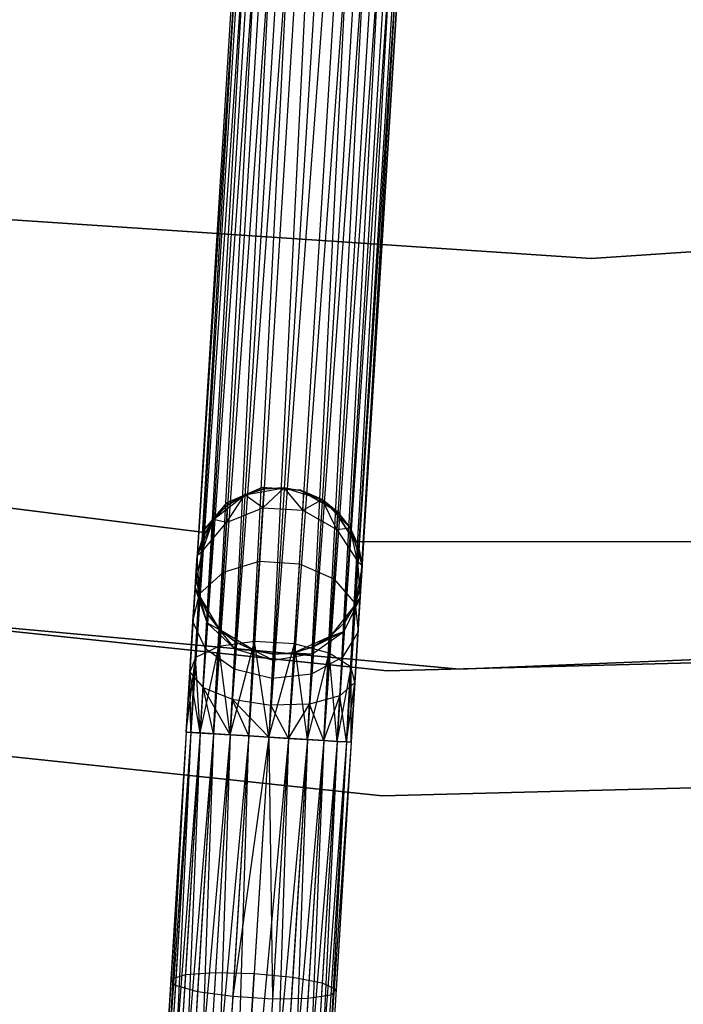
# Model space of a CAD drawing. Extents: x -91 to 92, y -91 to 92.
# Tile 54 of 256: x -7 to 1, y -66 to -54. Entities that reach past the tile are written whole.
import ezdxf

# ---------------------------------------------------------------- set-up
doc = ezdxf.new("R2010")
doc.units = 0
doc.header["$LTSCALE"] = 25.4
doc.layers.get('0').update_dxf_attribs({"linetype": 'CONTINUOUS'})

# ---------------------------------------------------------------- blocks, each defined once
blk = doc.blocks.new('NL2500012258_STL_2')
at = {"color": 0}
for p, q in [((88.785, -43.479, 177.379), (87.6, -62.692, 177.379)), ((88.785, -43.479, 177.621), (87.6, -62.692, 177.379)), ((88.785, -43.479, 177.621), (87.6, -62.692, 177.379)), ((88.785, -43.479, 177.379), (87.6, -62.692, 177.379)), ((87.6, -62.692, 177.379), (88.843, -43.482, 177.145)), ((87.6, -62.692, 177.379), (88.843, -43.482, 177.145)), ((87.658, -62.696, 177.855), (88.785, -43.479, 177.621)), ((87.658, -62.696, 177.855), (88.785, -43.479, 177.621)), ((88.843, -43.482, 177.855), (87.658, -62.696, 177.855)), ((88.843, -43.482, 177.855), (87.658, -62.696, 177.855)), ((88.955, -43.489, 178.068), (87.658, -62.696, 177.855)), ((88.955, -43.489, 178.068), (87.658, -62.696, 177.855)), ((88.843, -43.482, 177.145), (87.77, -62.702, 176.932)), ((88.843, -43.482, 177.145), (87.77, -62.702, 176.932)), ((88.955, -43.489, 176.932), (87.77, -62.702, 176.932)), ((88.955, -43.489, 176.932), (87.77, -62.702, 176.932)), ((87.929, -62.712, 178.249), (88.955, -43.489, 178.068)), ((87.929, -62.712, 178.249), (88.955, -43.489, 178.068)), ((87.77, -62.702, 176.932), (89.114, -43.499, 176.751)), ((87.77, -62.702, 176.932), (89.114, -43.499, 176.751)), ((89.114, -43.499, 178.249), (87.929, -62.712, 178.249)), ((89.114, -43.499, 178.249), (87.929, -62.712, 178.249)), ((89.312, -43.511, 178.385), (87.929, -62.712, 178.249)), ((89.312, -43.511, 178.385), (87.929, -62.712, 178.249)), ((89.114, -43.499, 176.751), (88.127, -62.725, 176.615)), ((89.114, -43.499, 176.751), (88.127, -62.725, 176.615)), ((89.312, -43.511, 176.615), (88.127, -62.725, 176.615)), ((89.312, -43.511, 176.615), (88.127, -62.725, 176.615)), ((88.127, -62.725, 176.615), (89.537, -43.525, 176.529)), ((88.127, -62.725, 176.615), (89.537, -43.525, 176.529)), ((88.352, -62.738, 178.471), (89.312, -43.511, 178.385)), ((88.352, -62.738, 178.471), (89.312, -43.511, 178.385)), ((89.537, -43.525, 178.471), (88.352, -62.738, 178.471)), ((89.537, -43.525, 178.471), (88.352, -62.738, 178.471)), ((89.537, -43.525, 176.529), (88.591, -62.753, 176.5)), ((89.537, -43.525, 176.529), (88.591, -62.753, 176.5)), ((89.776, -43.54, 178.5), (88.591, -62.753, 178.5)), ((89.776, -43.54, 178.5), (88.591, -62.753, 178.5)), ((89.776, -43.54, 176.5), (88.591, -62.753, 176.5)), ((89.776, -43.54, 176.5), (88.591, -62.753, 176.5)), ((90.015, -43.554, 176.529), (88.591, -62.753, 176.5)), ((90.015, -43.554, 176.529), (88.591, -62.753, 176.5)), ((90.015, -43.554, 178.471), (88.83, -62.768, 178.471)), ((90.015, -43.554, 178.471), (88.83, -62.768, 178.471)), ((90.24, -43.568, 178.385), (88.83, -62.768, 178.471)), ((90.24, -43.568, 178.385), (88.83, -62.768, 178.471)), ((90.015, -43.554, 176.529), (89.055, -62.782, 176.615)), ((90.015, -43.554, 176.529), (89.055, -62.782, 176.615)), ((90.24, -43.568, 176.615), (89.055, -62.782, 176.615)), ((90.24, -43.568, 176.615), (89.055, -62.782, 176.615)), ((89.055, -62.782, 176.615), (90.438, -43.58, 176.751)), ((89.055, -62.782, 176.615), (90.438, -43.58, 176.751)), ((89.253, -62.794, 178.249), (90.24, -43.568, 178.385)), ((89.253, -62.794, 178.249), (90.24, -43.568, 178.385)), ((90.438, -43.58, 178.249), (89.253, -62.794, 178.249)), ((90.438, -43.58, 178.249), (89.253, -62.794, 178.249)), ((90.597, -43.59, 178.068), (89.253, -62.794, 178.249)), ((90.597, -43.59, 178.068), (89.253, -62.794, 178.249)), ((90.438, -43.58, 176.751), (89.412, -62.804, 176.932)), ((90.438, -43.58, 176.751), (89.412, -62.804, 176.932)), ((90.597, -43.59, 176.932), (89.412, -62.804, 176.932)), ((90.597, -43.59, 176.932), (89.412, -62.804, 176.932)), ((89.412, -62.804, 176.932), (90.709, -43.597, 177.145)), ((89.412, -62.804, 176.932), (90.709, -43.597, 177.145)), ((89.524, -62.811, 177.855), (90.597, -43.59, 178.068)), ((89.524, -62.811, 177.855), (90.597, -43.59, 178.068)), ((90.709, -43.597, 177.855), (89.524, -62.811, 177.855)), ((90.709, -43.597, 177.855), (89.524, -62.811, 177.855)), ((90.767, -43.601, 177.621), (89.524, -62.811, 177.855)), ((90.767, -43.601, 177.621), (89.524, -62.811, 177.855)), ((90.709, -43.597, 177.145), (89.582, -62.814, 177.379)), ((90.709, -43.597, 177.145), (89.582, -62.814, 177.379)), ((89.582, -62.814, 177.379), (90.767, -43.601, 177.621)), ((90.767, -43.601, 177.379), (89.582, -62.814, 177.379)), ((89.582, -62.814, 177.379), (90.767, -43.601, 177.621)), ((90.767, -43.601, 177.379), (89.582, -62.814, 177.379)), ((84.864, -56.498, 20), (92.461, -57.006, 20)), ((92.461, -57.006, 22), (84.864, -56.498, 22)), ((92.461, -57.006, 22), (84.864, -56.498, 22)), ((84.864, -56.498, 20), (92.461, -57.006, 20)), ((92.461, -57.006, 20), (100.058, -56.498, 20)), ((100.058, -56.498, 22), (92.461, -57.006, 22)), ((100.058, -56.498, 22), (92.461, -57.006, 22)), ((92.461, -57.006, 20), (100.058, -56.498, 20)), ((92.461, -57.006, 20), (92.461, -57.006, 22)), ((92.461, -57.006, 20), (92.461, -57.006, 22)), ((87.792, -60.292, 22), (82.223, -59.599, 22)), ((82.223, -59.599, 20), (87.792, -60.292, 20)), ((82.223, -59.599, 20), (87.792, -60.292, 20)), ((87.792, -60.292, 22), (82.223, -59.599, 22)), ((88.514, -59.758, 22), (88.089, -59.939, 22)), ((88.089, -59.939, 20), (88.514, -59.758, 20)), ((88.089, -59.939, 20), (88.514, -59.758, 20)), ((88.514, -59.758, 22), (88.089, -59.939, 22)), ((88.305, -59.845, 20), (88.776, -59.759, 20)), ((88.305, -59.845, 20), (88.776, -59.759, 20)), ((88.535, -59.773, 25.5), (88.305, -59.845, 25.5)), ((88.305, -59.845, 20), (88.535, -59.773, 25.5)), ((88.535, -59.773, 25.5), (88.305, -59.845, 25.5)), ((88.305, -59.845, 20), (88.535, -59.773, 25.5)), ((88.974, -59.787, 22), (88.514, -59.758, 22)), ((88.514, -59.758, 22), (88.514, -59.758, 20)), ((88.514, -59.758, 20), (88.974, -59.787, 20)), ((88.514, -59.758, 22), (88.514, -59.758, 20)), ((88.514, -59.758, 20), (88.974, -59.787, 20)), ((88.974, -59.787, 22), (88.514, -59.758, 22)), ((88.521, -59.999, 26.637), (88.776, -59.759, 25.5)), ((88.521, -59.999, 26.637), (88.776, -59.759, 25.5)), ((88.521, -59.999, 26.637), (88.535, -59.773, 25.5)), ((88.521, -59.999, 26.637), (88.535, -59.773, 25.5)), ((88.776, -59.759, 25.5), (88.535, -59.773, 25.5)), ((88.535, -59.773, 25.5), (88.776, -59.759, 20)), ((88.776, -59.759, 25.5), (88.535, -59.773, 25.5)), ((88.535, -59.773, 25.5), (88.776, -59.759, 20)), ((88.776, -59.759, 20), (89.232, -59.902, 20)), ((88.999, -60.028, 26.637), (88.776, -59.759, 25.5)), ((88.999, -60.028, 26.637), (88.776, -59.759, 25.5)), ((89.013, -59.803, 25.5), (88.776, -59.759, 25.5)), ((88.776, -59.759, 25.5), (88.776, -59.759, 20)), ((88.776, -59.759, 25.5), (88.776, -59.759, 20)), ((89.013, -59.803, 25.5), (88.776, -59.759, 25.5)), ((89.013, -59.803, 25.5), (88.776, -59.759, 20)), ((89.013, -59.803, 25.5), (88.776, -59.759, 20)), ((88.776, -59.759, 20), (89.232, -59.902, 20)), ((89.373, -60.019, 22), (88.974, -59.787, 22)), ((88.974, -59.787, 22), (88.974, -59.787, 20)), ((88.974, -59.787, 20), (89.373, -60.019, 20)), ((88.974, -59.787, 22), (88.974, -59.787, 20)), ((88.974, -59.787, 20), (89.373, -60.019, 20)), ((89.373, -60.019, 22), (88.974, -59.787, 22)), ((88.999, -60.028, 26.637), (89.013, -59.803, 25.5)), ((88.999, -60.028, 26.637), (89.013, -59.803, 25.5)), ((89.232, -59.902, 25.5), (89.013, -59.803, 25.5)), ((89.013, -59.803, 25.5), (89.232, -59.902, 20)), ((89.013, -59.803, 25.5), (89.232, -59.902, 20)), ((89.232, -59.902, 25.5), (89.013, -59.803, 25.5)), ((87.928, -60.139, 20), (88.305, -59.845, 20)), ((87.928, -60.139, 20), (88.305, -59.845, 20)), ((88.085, -60.178, 26.552), (88.305, -59.845, 25.5)), ((88.085, -60.178, 26.552), (88.305, -59.845, 25.5)), ((88.305, -59.845, 25.5), (88.098, -59.969, 25.5)), ((88.098, -59.969, 25.5), (88.305, -59.845, 20)), ((88.098, -59.969, 25.5), (88.305, -59.845, 20)), ((88.305, -59.845, 25.5), (88.098, -59.969, 25.5)), ((88.521, -59.999, 26.637), (88.305, -59.845, 25.5)), ((88.521, -59.999, 26.637), (88.305, -59.845, 25.5)), ((88.305, -59.845, 25.5), (88.305, -59.845, 20)), ((88.305, -59.845, 25.5), (88.305, -59.845, 20)), ((88.999, -60.028, 26.637), (89.232, -59.902, 25.5)), ((88.999, -60.028, 26.637), (89.232, -59.902, 25.5)), ((89.232, -59.902, 20), (89.57, -60.241, 20)), ((89.409, -60.26, 26.552), (89.232, -59.902, 25.5)), ((89.409, -60.26, 26.552), (89.232, -59.902, 25.5)), ((89.422, -60.051, 25.5), (89.232, -59.902, 25.5)), ((89.232, -59.902, 20), (89.422, -60.051, 25.5)), ((89.232, -59.902, 20), (89.57, -60.241, 20)), ((89.232, -59.902, 25.5), (89.232, -59.902, 20)), ((89.232, -59.902, 25.5), (89.232, -59.902, 20)), ((89.422, -60.051, 25.5), (89.232, -59.902, 25.5)), ((89.232, -59.902, 20), (89.422, -60.051, 25.5)), ((88.089, -59.939, 22), (87.792, -60.292, 22)), ((87.792, -60.292, 20), (88.089, -59.939, 20)), ((87.792, -60.292, 20), (88.089, -59.939, 20)), ((88.089, -59.939, 22), (87.792, -60.292, 22)), ((88.098, -59.969, 25.5), (87.928, -60.139, 25.5)), ((87.928, -60.139, 20), (88.098, -59.969, 25.5)), ((88.098, -59.969, 25.5), (87.928, -60.139, 25.5)), ((87.928, -60.139, 20), (88.098, -59.969, 25.5)), ((88.085, -60.178, 26.552), (88.098, -59.969, 25.5)), ((88.085, -60.178, 26.552), (88.098, -59.969, 25.5)), ((88.085, -60.178, 26.552), (88.521, -59.999, 26.637)), ((88.085, -60.178, 26.552), (88.521, -59.999, 26.637)), ((88.089, -59.939, 22), (88.089, -59.939, 20)), ((88.089, -59.939, 22), (88.089, -59.939, 20)), ((88.481, -60.642, 27.601), (88.521, -59.999, 26.637)), ((88.481, -60.642, 27.601), (88.521, -59.999, 26.637)), ((88.521, -59.999, 26.637), (88.999, -60.028, 26.637)), ((88.521, -59.999, 26.637), (88.999, -60.028, 26.637)), ((88.959, -60.671, 27.601), (88.999, -60.028, 26.637)), ((88.959, -60.671, 27.601), (88.999, -60.028, 26.637)), ((88.999, -60.028, 26.637), (89.409, -60.26, 26.552)), ((88.999, -60.028, 26.637), (89.409, -60.26, 26.552)), ((89.625, -60.406, 22), (89.373, -60.019, 22)), ((89.373, -60.019, 22), (89.373, -60.019, 20)), ((89.373, -60.019, 20), (89.625, -60.406, 20)), ((89.373, -60.019, 22), (89.373, -60.019, 20)), ((89.373, -60.019, 20), (89.625, -60.406, 20)), ((89.625, -60.406, 22), (89.373, -60.019, 22)), ((87.731, -60.576, 20), (87.928, -60.139, 20)), ((87.731, -60.576, 20), (87.928, -60.139, 20)), ((87.792, -60.524, 26.401), (87.928, -60.139, 25.5)), ((87.792, -60.524, 26.401), (87.928, -60.139, 25.5)), ((87.928, -60.139, 25.5), (87.803, -60.345, 25.5)), ((87.803, -60.345, 25.5), (87.928, -60.139, 20)), ((87.803, -60.345, 25.5), (87.928, -60.139, 20)), ((87.928, -60.139, 25.5), (87.803, -60.345, 25.5)), ((88.085, -60.178, 26.552), (87.928, -60.139, 25.5)), ((88.085, -60.178, 26.552), (87.928, -60.139, 25.5)), ((87.928, -60.139, 25.5), (87.928, -60.139, 20)), ((87.928, -60.139, 25.5), (87.928, -60.139, 20)), ((89.409, -60.26, 26.552), (89.422, -60.051, 25.5)), ((89.409, -60.26, 26.552), (89.422, -60.051, 25.5)), ((89.57, -60.241, 25.5), (89.422, -60.051, 25.5)), ((89.422, -60.051, 25.5), (89.57, -60.241, 20)), ((89.422, -60.051, 25.5), (89.57, -60.241, 20)), ((89.57, -60.241, 25.5), (89.422, -60.051, 25.5)), ((87.792, -60.524, 26.401), (88.085, -60.178, 26.552)), ((87.792, -60.524, 26.401), (88.085, -60.178, 26.552)), ((88.049, -60.773, 27.443), (88.085, -60.178, 26.552)), ((88.049, -60.773, 27.443), (88.085, -60.178, 26.552)), ((89.372, -60.854, 27.443), (89.409, -60.26, 26.552)), ((89.372, -60.854, 27.443), (89.409, -60.26, 26.552)), ((89.409, -60.26, 26.552), (89.57, -60.241, 25.5)), ((89.409, -60.26, 26.552), (89.57, -60.241, 25.5)), ((89.409, -60.26, 26.552), (89.658, -60.639, 26.401)), ((89.409, -60.26, 26.552), (89.658, -60.639, 26.401)), ((89.57, -60.241, 20), (89.712, -60.698, 20)), ((89.658, -60.639, 26.401), (89.57, -60.241, 25.5)), ((89.658, -60.639, 26.401), (89.57, -60.241, 25.5)), ((89.669, -60.461, 25.5), (89.57, -60.241, 25.5)), ((89.57, -60.241, 20), (89.669, -60.461, 25.5)), ((89.57, -60.241, 20), (89.712, -60.698, 20)), ((89.57, -60.241, 25.5), (89.57, -60.241, 20)), ((89.57, -60.241, 25.5), (89.57, -60.241, 20)), ((89.669, -60.461, 25.5), (89.57, -60.241, 25.5)), ((89.57, -60.241, 20), (89.669, -60.461, 25.5)), ((87.803, -60.345, 25.5), (87.731, -60.576, 25.5)), ((87.731, -60.576, 20), (87.803, -60.345, 25.5)), ((87.803, -60.345, 25.5), (87.731, -60.576, 25.5)), ((87.731, -60.576, 20), (87.803, -60.345, 25.5)), ((87.792, -60.292, 22), (87.792, -60.292, 20)), ((87.792, -60.292, 22), (87.792, -60.292, 20)), ((87.792, -60.524, 26.401), (87.803, -60.345, 25.5)), ((87.792, -60.524, 26.401), (87.803, -60.345, 25.5)), ((95.235, -60.409, 22), (89.625, -60.406, 22)), ((89.625, -60.406, 22), (89.625, -60.406, 20)), ((89.625, -60.406, 20), (95.235, -60.409, 20)), ((89.625, -60.406, 22), (89.625, -60.406, 20)), ((89.625, -60.406, 20), (95.235, -60.409, 20)), ((95.235, -60.409, 22), (89.625, -60.406, 22)), ((89.658, -60.639, 26.401), (89.669, -60.461, 25.5)), ((89.658, -60.639, 26.401), (89.669, -60.461, 25.5)), ((89.712, -60.698, 25.5), (89.669, -60.461, 25.5)), ((89.669, -60.461, 25.5), (89.712, -60.698, 20)), ((89.669, -60.461, 25.5), (89.712, -60.698, 20)), ((89.712, -60.698, 25.5), (89.669, -60.461, 25.5)), ((87.707, -60.959, 26.219), (87.792, -60.524, 26.401)), ((87.707, -60.959, 26.219), (87.792, -60.524, 26.401)), ((87.707, -60.959, 26.219), (87.731, -60.576, 25.5)), ((87.707, -60.959, 26.219), (87.731, -60.576, 25.5)), ((87.716, -60.816, 25.5), (87.731, -60.576, 20)), ((87.716, -60.816, 25.5), (87.731, -60.576, 20)), ((87.792, -60.524, 26.401), (87.731, -60.576, 25.5)), ((87.792, -60.524, 26.401), (87.731, -60.576, 25.5)), ((87.759, -61.053, 20), (87.731, -60.576, 20)), ((87.731, -60.576, 25.5), (87.731, -60.576, 20)), ((87.759, -61.053, 20), (87.731, -60.576, 20)), ((87.731, -60.576, 25.5), (87.731, -60.576, 20)), ((87.76, -61.034, 27.165), (87.792, -60.524, 26.401)), ((87.76, -61.034, 27.165), (87.792, -60.524, 26.401)), ((88.049, -60.773, 27.443), (88.481, -60.642, 27.601)), ((88.049, -60.773, 27.443), (88.481, -60.642, 27.601)), ((88.422, -61.604, 28.245), (88.481, -60.642, 27.601)), ((88.422, -61.604, 28.245), (88.481, -60.642, 27.601)), ((88.481, -60.642, 27.601), (88.959, -60.671, 27.601)), ((88.481, -60.642, 27.601), (88.959, -60.671, 27.601)), ((88.9, -61.633, 28.245), (88.959, -60.671, 27.601)), ((88.9, -61.633, 28.245), (88.959, -60.671, 27.601)), ((88.959, -60.671, 27.601), (89.372, -60.854, 27.443)), ((88.959, -60.671, 27.601), (89.372, -60.854, 27.443)), ((89.712, -60.698, 20), (89.625, -61.168, 20)), ((89.712, -60.698, 20), (89.625, -61.168, 20)), ((89.627, -61.149, 27.165), (89.658, -60.639, 26.401)), ((89.627, -61.149, 27.165), (89.658, -60.639, 26.401)), ((89.658, -60.639, 26.401), (89.712, -60.698, 25.5)), ((89.658, -60.639, 26.401), (89.712, -60.698, 25.5)), ((89.658, -60.639, 26.401), (89.689, -61.081, 26.219)), ((89.658, -60.639, 26.401), (89.689, -61.081, 26.219)), ((89.689, -61.081, 26.219), (89.712, -60.698, 25.5)), ((89.689, -61.081, 26.219), (89.712, -60.698, 25.5)), ((89.712, -60.698, 20), (89.697, -60.938, 25.5)), ((89.712, -60.698, 20), (89.697, -60.938, 25.5)), ((89.712, -60.698, 25.5), (89.712, -60.698, 20)), ((89.712, -60.698, 25.5), (89.712, -60.698, 20)), ((87.707, -60.959, 26.219), (87.716, -60.816, 25.5)), ((87.707, -60.959, 26.219), (87.716, -60.816, 25.5)), ((87.716, -60.816, 25.5), (87.759, -61.053, 25.5)), ((87.759, -61.053, 20), (87.716, -60.816, 25.5)), ((87.716, -60.816, 25.5), (87.759, -61.053, 25.5)), ((87.759, -61.053, 20), (87.716, -60.816, 25.5)), ((87.76, -61.034, 27.165), (88.049, -60.773, 27.443)), ((87.76, -61.034, 27.165), (88.049, -60.773, 27.443)), ((87.994, -61.663, 28.039), (88.049, -60.773, 27.443)), ((87.994, -61.663, 28.039), (88.049, -60.773, 27.443)), ((89.318, -61.744, 28.039), (89.372, -60.854, 27.443)), ((89.318, -61.744, 28.039), (89.372, -60.854, 27.443)), ((89.372, -60.854, 27.443), (89.627, -61.149, 27.165)), ((89.372, -60.854, 27.443), (89.627, -61.149, 27.165)), ((87.682, -61.366, 26.829), (87.707, -60.959, 26.219)), ((87.682, -61.366, 26.829), (87.707, -60.959, 26.219)), ((87.851, -61.382, 26.048), (87.707, -60.959, 26.219)), ((87.707, -60.959, 26.219), (87.759, -61.053, 25.5)), ((87.707, -60.959, 26.219), (87.759, -61.053, 25.5)), ((87.851, -61.382, 26.048), (87.707, -60.959, 26.219)), ((89.625, -61.168, 25.5), (89.697, -60.938, 25.5)), ((89.697, -60.938, 25.5), (89.625, -61.168, 20)), ((89.697, -60.938, 25.5), (89.625, -61.168, 20)), ((89.625, -61.168, 25.5), (89.697, -60.938, 25.5)), ((89.689, -61.081, 26.219), (89.697, -60.938, 25.5)), ((89.689, -61.081, 26.219), (89.697, -60.938, 25.5)), ((87.682, -61.366, 26.829), (87.76, -61.034, 27.165)), ((87.682, -61.366, 26.829), (87.76, -61.034, 27.165)), ((87.713, -61.796, 27.675), (87.76, -61.034, 27.165)), ((87.713, -61.796, 27.675), (87.76, -61.034, 27.165)), ((88.006, -61.463, 20), (87.759, -61.053, 20)), ((87.851, -61.382, 26.048), (87.759, -61.053, 25.5)), ((87.759, -61.053, 25.5), (87.858, -61.273, 25.5)), ((87.851, -61.382, 26.048), (87.759, -61.053, 25.5)), ((87.858, -61.273, 25.5), (87.759, -61.053, 20)), ((88.006, -61.463, 20), (87.759, -61.053, 20)), ((87.858, -61.273, 25.5), (87.759, -61.053, 20)), ((87.759, -61.053, 25.5), (87.858, -61.273, 25.5)), ((87.759, -61.053, 25.5), (87.759, -61.053, 20)), ((87.759, -61.053, 25.5), (87.759, -61.053, 20)), ((89.689, -61.081, 26.219), (89.494, -61.483, 26.048)), ((89.689, -61.081, 26.219), (89.494, -61.483, 26.048)), ((89.501, -61.375, 25.5), (89.689, -61.081, 26.219)), ((89.501, -61.375, 25.5), (89.689, -61.081, 26.219)), ((89.625, -61.168, 25.5), (89.689, -61.081, 26.219)), ((89.625, -61.168, 25.5), (89.689, -61.081, 26.219)), ((89.664, -61.488, 26.829), (89.689, -61.081, 26.219)), ((89.664, -61.488, 26.829), (89.689, -61.081, 26.219)), ((90.014, -61.958, 26.5), (81.948, -61.108, 26.5)), ((81.948, -61.108, 17), (90.014, -61.958, 17)), ((81.948, -61.108, 17), (90.014, -61.958, 17)), ((90.014, -61.958, 26.5), (81.948, -61.108, 26.5)), ((82.812, -61.2, 19), (90.882, -61.936, 19)), ((90.882, -61.936, 20), (82.812, -61.2, 20)), ((82.812, -61.2, 19), (90.882, -61.936, 19)), ((90.882, -61.936, 20), (82.812, -61.2, 20)), ((89.625, -61.168, 20), (89.33, -61.545, 20)), ((89.625, -61.168, 20), (89.33, -61.545, 20)), ((89.501, -61.375, 25.5), (89.625, -61.168, 25.5)), ((89.625, -61.168, 20), (89.501, -61.375, 25.5)), ((89.501, -61.375, 25.5), (89.625, -61.168, 25.5)), ((89.625, -61.168, 20), (89.501, -61.375, 25.5)), ((89.58, -61.911, 27.675), (89.627, -61.149, 27.165)), ((89.58, -61.911, 27.675), (89.627, -61.149, 27.165)), ((89.625, -61.168, 25.5), (89.625, -61.168, 20)), ((89.625, -61.168, 25.5), (89.625, -61.168, 20)), ((89.627, -61.149, 27.165), (89.664, -61.488, 26.829)), ((89.627, -61.149, 27.165), (89.664, -61.488, 26.829)), ((87.851, -61.382, 26.048), (87.858, -61.273, 25.5)), ((87.851, -61.382, 26.048), (87.858, -61.273, 25.5)), ((87.858, -61.273, 25.5), (88.006, -61.463, 25.5)), ((88.006, -61.463, 20), (87.858, -61.273, 25.5)), ((87.858, -61.273, 25.5), (88.006, -61.463, 25.5)), ((88.006, -61.463, 20), (87.858, -61.273, 25.5)), ((87.644, -61.974, 27.236), (87.682, -61.366, 26.829)), ((87.644, -61.974, 27.236), (87.682, -61.366, 26.829)), ((87.832, -61.692, 26.513), (87.682, -61.366, 26.829)), ((87.832, -61.692, 26.513), (87.682, -61.366, 26.829)), ((87.832, -61.692, 26.513), (87.851, -61.382, 26.048)), ((87.832, -61.692, 26.513), (87.851, -61.382, 26.048)), ((88.19, -61.697, 25.927), (87.851, -61.382, 26.048)), ((87.851, -61.382, 26.048), (88.006, -61.463, 25.5)), ((87.851, -61.382, 26.048), (88.006, -61.463, 25.5)), ((88.19, -61.697, 25.927), (87.851, -61.382, 26.048)), ((89.33, -61.545, 25.5), (89.501, -61.375, 25.5)), ((89.501, -61.375, 25.5), (89.33, -61.545, 20)), ((89.501, -61.375, 25.5), (89.33, -61.545, 20)), ((89.33, -61.545, 25.5), (89.501, -61.375, 25.5)), ((89.494, -61.483, 26.048), (89.501, -61.375, 25.5)), ((89.494, -61.483, 26.048), (89.501, -61.375, 25.5)), ((88.415, -61.711, 20), (88.006, -61.463, 20)), ((88.19, -61.697, 25.927), (88.006, -61.463, 25.5)), ((88.006, -61.463, 25.5), (88.196, -61.612, 25.5)), ((88.19, -61.697, 25.927), (88.006, -61.463, 25.5)), ((88.196, -61.612, 25.5), (88.006, -61.463, 20)), ((88.415, -61.711, 20), (88.006, -61.463, 20)), ((88.196, -61.612, 25.5), (88.006, -61.463, 20)), ((88.006, -61.463, 25.5), (88.196, -61.612, 25.5)), ((88.006, -61.463, 25.5), (88.006, -61.463, 20)), ((88.006, -61.463, 25.5), (88.006, -61.463, 20)), ((89.33, -61.545, 20), (88.893, -61.741, 20)), ((89.33, -61.545, 20), (88.893, -61.741, 20)), ((89.118, -61.754, 25.927), (89.494, -61.483, 26.048)), ((89.118, -61.754, 25.927), (89.494, -61.483, 26.048)), ((89.123, -61.669, 25.5), (89.494, -61.483, 26.048)), ((89.123, -61.669, 25.5), (89.494, -61.483, 26.048)), ((89.123, -61.669, 25.5), (89.33, -61.545, 25.5)), ((89.33, -61.545, 20), (89.123, -61.669, 25.5)), ((89.123, -61.669, 25.5), (89.33, -61.545, 25.5)), ((89.33, -61.545, 20), (89.123, -61.669, 25.5)), ((89.33, -61.545, 25.5), (89.494, -61.483, 26.048)), ((89.33, -61.545, 25.5), (89.494, -61.483, 26.048)), ((89.33, -61.545, 25.5), (89.33, -61.545, 20)), ((89.33, -61.545, 25.5), (89.33, -61.545, 20)), ((89.475, -61.793, 26.513), (89.494, -61.483, 26.048)), ((89.475, -61.793, 26.513), (89.494, -61.483, 26.048)), ((89.664, -61.488, 26.829), (89.475, -61.793, 26.513)), ((89.664, -61.488, 26.829), (89.475, -61.793, 26.513)), ((89.626, -62.096, 27.236), (89.664, -61.488, 26.829)), ((89.626, -62.096, 27.236), (89.664, -61.488, 26.829)), ((87.994, -61.663, 28.039), (87.713, -61.796, 27.675)), ((87.994, -61.663, 28.039), (87.713, -61.796, 27.675)), ((87.77, -62.702, 28.068), (87.994, -61.663, 28.039)), ((87.77, -62.702, 28.068), (87.994, -61.663, 28.039)), ((87.803, -62.156, 26.823), (87.832, -61.692, 26.513)), ((87.803, -62.156, 26.823), (87.832, -61.692, 26.513)), ((88.176, -61.938, 26.288), (87.832, -61.692, 26.513)), ((88.176, -61.938, 26.288), (87.832, -61.692, 26.513)), ((87.929, -62.712, 28.249), (87.994, -61.663, 28.039)), ((87.929, -62.712, 28.249), (87.994, -61.663, 28.039)), ((88.422, -61.604, 28.245), (87.994, -61.663, 28.039)), ((88.422, -61.604, 28.245), (87.994, -61.663, 28.039)), ((88.127, -62.725, 28.385), (87.994, -61.663, 28.039)), ((88.127, -62.725, 28.385), (87.994, -61.663, 28.039)), ((88.127, -62.725, 28.385), (88.422, -61.604, 28.245)), ((88.127, -62.725, 28.385), (88.422, -61.604, 28.245)), ((88.176, -61.938, 26.288), (88.19, -61.697, 25.927)), ((88.176, -61.938, 26.288), (88.19, -61.697, 25.927)), ((88.19, -61.697, 25.927), (88.196, -61.612, 25.5)), ((88.19, -61.697, 25.927), (88.196, -61.612, 25.5)), ((88.648, -61.831, 25.883), (88.19, -61.697, 25.927)), ((88.19, -61.697, 25.927), (88.415, -61.711, 25.5)), ((88.19, -61.697, 25.927), (88.415, -61.711, 25.5)), ((88.648, -61.831, 25.883), (88.19, -61.697, 25.927)), ((88.196, -61.612, 25.5), (88.415, -61.711, 25.5)), ((88.415, -61.711, 20), (88.196, -61.612, 25.5)), ((88.196, -61.612, 25.5), (88.415, -61.711, 25.5)), ((88.415, -61.711, 20), (88.196, -61.612, 25.5)), ((88.352, -62.738, 28.471), (88.422, -61.604, 28.245)), ((88.352, -62.738, 28.471), (88.422, -61.604, 28.245)), ((88.591, -62.753, 28.5), (88.422, -61.604, 28.245)), ((88.591, -62.753, 28.5), (88.422, -61.604, 28.245)), ((88.9, -61.633, 28.245), (88.422, -61.604, 28.245)), ((88.9, -61.633, 28.245), (88.422, -61.604, 28.245)), ((88.591, -62.753, 28.5), (88.9, -61.633, 28.245)), ((88.591, -62.753, 28.5), (88.9, -61.633, 28.245)), ((88.83, -62.768, 28.471), (88.9, -61.633, 28.245)), ((88.83, -62.768, 28.471), (88.9, -61.633, 28.245)), ((88.893, -61.741, 25.5), (89.123, -61.669, 25.5)), ((89.123, -61.669, 25.5), (88.893, -61.741, 20)), ((89.123, -61.669, 25.5), (88.893, -61.741, 20)), ((88.893, -61.741, 25.5), (89.123, -61.669, 25.5)), ((89.055, -62.782, 28.385), (88.9, -61.633, 28.245)), ((89.055, -62.782, 28.385), (88.9, -61.633, 28.245)), ((89.318, -61.744, 28.039), (88.9, -61.633, 28.245)), ((89.318, -61.744, 28.039), (88.9, -61.633, 28.245)), ((89.123, -61.669, 25.5), (89.118, -61.754, 25.927)), ((89.123, -61.669, 25.5), (89.118, -61.754, 25.927)), ((90.882, -61.936, 19), (98.979, -61.612, 19)), ((98.979, -61.612, 20), (90.882, -61.936, 20)), ((90.882, -61.936, 19), (98.979, -61.612, 19)), ((98.979, -61.612, 20), (90.882, -61.936, 20)), ((87.6, -62.692, 27.621), (87.713, -61.796, 27.675)), ((87.6, -62.692, 27.621), (87.713, -61.796, 27.675)), ((87.713, -61.796, 27.675), (87.644, -61.974, 27.236)), ((87.713, -61.796, 27.675), (87.644, -61.974, 27.236)), ((87.658, -62.696, 27.855), (87.713, -61.796, 27.675)), ((87.658, -62.696, 27.855), (87.713, -61.796, 27.675)), ((87.77, -62.702, 28.068), (87.713, -61.796, 27.675)), ((87.77, -62.702, 28.068), (87.713, -61.796, 27.675)), ((88.653, -61.755, 20), (88.415, -61.711, 20)), ((88.648, -61.831, 25.883), (88.415, -61.711, 25.5)), ((88.415, -61.711, 25.5), (88.653, -61.755, 25.5)), ((88.648, -61.831, 25.883), (88.415, -61.711, 25.5)), ((88.415, -61.711, 25.5), (88.653, -61.755, 25.5)), ((88.415, -61.711, 25.5), (88.415, -61.711, 20)), ((88.653, -61.755, 20), (88.415, -61.711, 20)), ((88.415, -61.711, 25.5), (88.415, -61.711, 20)), ((89.118, -61.754, 25.927), (88.648, -61.831, 25.883)), ((89.118, -61.754, 25.927), (88.648, -61.831, 25.883)), ((88.653, -61.755, 25.5), (88.648, -61.831, 25.883)), ((88.653, -61.755, 25.5), (88.648, -61.831, 25.883)), ((88.893, -61.741, 20), (88.653, -61.755, 20)), ((88.653, -61.755, 25.5), (88.893, -61.741, 25.5)), ((88.653, -61.755, 25.5), (88.893, -61.741, 25.5)), ((88.893, -61.741, 20), (88.653, -61.755, 20)), ((89.118, -61.754, 25.927), (88.653, -61.755, 25.5)), ((89.118, -61.754, 25.927), (88.653, -61.755, 25.5)), ((88.653, -61.755, 25.5), (88.653, -61.755, 20)), ((88.653, -61.755, 25.5), (88.653, -61.755, 20)), ((88.893, -61.741, 25.5), (89.118, -61.754, 25.927)), ((88.893, -61.741, 25.5), (89.118, -61.754, 25.927)), ((88.893, -61.741, 25.5), (88.893, -61.741, 20)), ((88.893, -61.741, 25.5), (88.893, -61.741, 20)), ((89.055, -62.782, 28.385), (89.318, -61.744, 28.039)), ((89.055, -62.782, 28.385), (89.318, -61.744, 28.039)), ((89.103, -61.995, 26.288), (89.118, -61.754, 25.927)), ((89.103, -61.995, 26.288), (89.118, -61.754, 25.927)), ((89.475, -61.793, 26.513), (89.103, -61.995, 26.288)), ((89.475, -61.793, 26.513), (89.103, -61.995, 26.288)), ((89.253, -62.794, 28.249), (89.318, -61.744, 28.039)), ((89.253, -62.794, 28.249), (89.318, -61.744, 28.039)), ((89.412, -62.804, 28.068), (89.318, -61.744, 28.039)), ((89.412, -62.804, 28.068), (89.318, -61.744, 28.039)), ((89.58, -61.911, 27.675), (89.318, -61.744, 28.039)), ((89.58, -61.911, 27.675), (89.318, -61.744, 28.039)), ((89.446, -62.257, 26.823), (89.475, -61.793, 26.513)), ((89.446, -62.257, 26.823), (89.475, -61.793, 26.513)), ((98.121, -61.747, 26.5), (90.014, -61.958, 26.5)), ((90.014, -61.958, 17), (98.121, -61.747, 17)), ((90.014, -61.958, 17), (98.121, -61.747, 17)), ((98.121, -61.747, 26.5), (90.014, -61.958, 26.5)), ((88.648, -61.831, 25.883), (88.634, -62.047, 26.207)), ((88.648, -61.831, 25.883), (88.634, -62.047, 26.207)), ((89.412, -62.804, 28.068), (89.58, -61.911, 27.675)), ((89.412, -62.804, 28.068), (89.58, -61.911, 27.675)), ((89.524, -62.811, 27.855), (89.58, -61.911, 27.675)), ((89.524, -62.811, 27.855), (89.58, -61.911, 27.675)), ((89.582, -62.814, 27.621), (89.58, -61.911, 27.675)), ((89.582, -62.814, 27.621), (89.58, -61.911, 27.675)), ((89.626, -62.096, 27.236), (89.58, -61.911, 27.675)), ((89.626, -62.096, 27.236), (89.58, -61.911, 27.675)), ((87.6, -62.692, 27.621), (87.644, -61.974, 27.236)), ((87.6, -62.692, 27.379), (87.644, -61.974, 27.236)), ((87.6, -62.692, 27.379), (87.644, -61.974, 27.236)), ((87.6, -62.692, 27.621), (87.644, -61.974, 27.236)), ((87.77, -62.702, 26.932), (87.644, -61.974, 27.236)), ((87.644, -61.974, 27.236), (87.803, -62.156, 26.823)), ((87.77, -62.702, 26.932), (87.644, -61.974, 27.236)), ((87.658, -62.696, 27.145), (87.644, -61.974, 27.236)), ((87.658, -62.696, 27.145), (87.644, -61.974, 27.236)), ((87.644, -61.974, 27.236), (87.803, -62.156, 26.823)), ((88.153, -62.299, 26.53), (88.176, -61.938, 26.288)), ((88.153, -62.299, 26.53), (88.176, -61.938, 26.288)), ((88.634, -62.047, 26.207), (88.176, -61.938, 26.288)), ((88.634, -62.047, 26.207), (88.176, -61.938, 26.288)), ((88.634, -62.047, 26.207), (88.615, -62.371, 26.424)), ((88.634, -62.047, 26.207), (88.615, -62.371, 26.424)), ((89.103, -61.995, 26.288), (88.634, -62.047, 26.207)), ((89.103, -61.995, 26.288), (88.634, -62.047, 26.207)), ((89.081, -62.356, 26.53), (89.103, -61.995, 26.288)), ((89.081, -62.356, 26.53), (89.103, -61.995, 26.288)), ((90.014, -61.958, 17), (90.014, -61.958, 26.5)), ((90.014, -61.958, 17), (90.014, -61.958, 26.5)), ((90.882, -61.936, 19), (90.882, -61.936, 20)), ((90.882, -61.936, 19), (90.882, -61.936, 20)), ((87.77, -62.702, 26.932), (87.803, -62.156, 26.823)), ((87.77, -62.702, 26.932), (87.803, -62.156, 26.823)), ((88.127, -62.725, 26.615), (87.803, -62.156, 26.823)), ((87.803, -62.156, 26.823), (88.153, -62.299, 26.53)), ((87.929, -62.712, 26.751), (87.803, -62.156, 26.823)), ((88.127, -62.725, 26.615), (87.803, -62.156, 26.823)), ((87.929, -62.712, 26.751), (87.803, -62.156, 26.823)), ((87.803, -62.156, 26.823), (88.153, -62.299, 26.53)), ((89.446, -62.257, 26.823), (89.626, -62.096, 27.236)), ((89.446, -62.257, 26.823), (89.626, -62.096, 27.236)), ((89.524, -62.811, 27.145), (89.626, -62.096, 27.236)), ((89.524, -62.811, 27.145), (89.626, -62.096, 27.236)), ((89.582, -62.814, 27.379), (89.626, -62.096, 27.236)), ((89.582, -62.814, 27.621), (89.626, -62.096, 27.236)), ((89.582, -62.814, 27.621), (89.626, -62.096, 27.236)), ((89.582, -62.814, 27.379), (89.626, -62.096, 27.236)), ((89.446, -62.257, 26.823), (89.081, -62.356, 26.53)), ((89.446, -62.257, 26.823), (89.081, -62.356, 26.53)), ((89.253, -62.794, 26.751), (89.446, -62.257, 26.823)), ((89.253, -62.794, 26.751), (89.446, -62.257, 26.823)), ((89.412, -62.804, 26.932), (89.446, -62.257, 26.823)), ((89.412, -62.804, 26.932), (89.446, -62.257, 26.823)), ((89.524, -62.811, 27.145), (89.446, -62.257, 26.823)), ((89.524, -62.811, 27.145), (89.446, -62.257, 26.823)), ((88.127, -62.725, 26.615), (88.153, -62.299, 26.53)), ((88.127, -62.725, 26.615), (88.153, -62.299, 26.53)), ((88.153, -62.299, 26.53), (88.615, -62.371, 26.424)), ((88.591, -62.753, 26.5), (88.153, -62.299, 26.53)), ((88.352, -62.738, 26.529), (88.153, -62.299, 26.53)), ((88.591, -62.753, 26.5), (88.153, -62.299, 26.53)), ((88.352, -62.738, 26.529), (88.153, -62.299, 26.53)), ((88.153, -62.299, 26.53), (88.615, -62.371, 26.424)), ((88.615, -62.371, 26.424), (88.591, -62.753, 26.5)), ((88.615, -62.371, 26.424), (88.591, -62.753, 26.5)), ((89.081, -62.356, 26.53), (88.615, -62.371, 26.424)), ((89.081, -62.356, 26.53), (88.615, -62.371, 26.424)), ((88.83, -62.768, 26.529), (88.615, -62.371, 26.424)), ((88.83, -62.768, 26.529), (88.615, -62.371, 26.424)), ((88.83, -62.768, 26.529), (89.081, -62.356, 26.53)), ((88.83, -62.768, 26.529), (89.081, -62.356, 26.53)), ((89.055, -62.782, 26.615), (89.081, -62.356, 26.53)), ((89.055, -62.782, 26.615), (89.081, -62.356, 26.53)), ((89.253, -62.794, 26.751), (89.081, -62.356, 26.53)), ((89.253, -62.794, 26.751), (89.081, -62.356, 26.53)), ((81.694, -62.587, 26.5), (89.954, -63.457, 26.5)), ((89.954, -63.457, 17), (81.694, -62.587, 17)), ((81.694, -62.587, 26.5), (89.954, -63.457, 26.5)), ((89.954, -63.457, 17), (81.694, -62.587, 17)), ((87.6, -62.692, 27.621), (87.127, -70.369, 27.621)), ((87.6, -62.692, 27.621), (87.127, -70.369, 27.621)), ((87.6, -62.692, 27.379), (87.127, -70.369, 27.621)), ((87.6, -62.692, 27.379), (87.127, -70.369, 27.621)), ((87.658, -62.696, 27.855), (87.127, -70.369, 27.621)), ((87.658, -62.696, 27.855), (87.127, -70.369, 27.621)), ((87.6, -62.692, 27.379), (87.184, -70.373, 27.145)), ((87.6, -62.692, 27.379), (87.184, -70.373, 27.145)), ((87.658, -62.696, 27.145), (87.184, -70.373, 27.145)), ((87.658, -62.696, 27.145), (87.184, -70.373, 27.145)), ((87.77, -62.702, 26.932), (87.184, -70.373, 27.145)), ((87.77, -62.702, 26.932), (87.184, -70.373, 27.145)), ((87.658, -62.696, 27.855), (87.296, -70.38, 28.068)), ((87.658, -62.696, 27.855), (87.296, -70.38, 28.068)), ((87.77, -62.702, 28.068), (87.296, -70.38, 28.068)), ((87.77, -62.702, 28.068), (87.296, -70.38, 28.068)), ((87.929, -62.712, 28.249), (87.296, -70.38, 28.068)), ((87.929, -62.712, 28.249), (87.296, -70.38, 28.068)), ((87.6, -62.692, 177.379), (87.417, -65.659, 177.156)), ((87.6, -62.692, 177.379), (87.417, -65.659, 177.156)), ((87.77, -62.702, 26.932), (87.456, -70.39, 26.751)), ((87.77, -62.702, 26.932), (87.456, -70.39, 26.751)), ((87.929, -62.712, 26.751), (87.456, -70.39, 26.751)), ((87.929, -62.712, 26.751), (87.456, -70.39, 26.751)), ((88.127, -62.725, 26.615), (87.456, -70.39, 26.751)), ((88.127, -62.725, 26.615), (87.456, -70.39, 26.751)), ((87.658, -62.696, 177.855), (87.47, -65.734, 177.626)), ((87.658, -62.696, 177.855), (87.47, -65.734, 177.626)), ((87.77, -62.702, 176.932), (87.591, -65.603, 176.713)), ((87.77, -62.702, 176.932), (87.591, -65.603, 176.713)), ((87.77, -62.702, 176.932), (87.6, -62.692, 177.379)), ((87.6, -62.692, 177.379), (87.658, -62.696, 177.855)), ((87.6, -62.692, 177.379), (87.658, -62.696, 177.855)), ((87.77, -62.702, 176.932), (87.6, -62.692, 177.379)), ((87.658, -62.696, 27.855), (87.6, -62.692, 27.621)), ((87.6, -62.692, 27.379), (87.658, -62.696, 27.145)), ((87.6, -62.692, 27.379), (87.658, -62.696, 27.145)), ((87.658, -62.696, 27.855), (87.6, -62.692, 27.621)), ((87.929, -62.712, 28.249), (87.654, -70.402, 28.385)), ((87.929, -62.712, 28.249), (87.654, -70.402, 28.385)), ((88.127, -62.725, 28.385), (87.654, -70.402, 28.385)), ((88.127, -62.725, 28.385), (87.654, -70.402, 28.385)), ((88.352, -62.738, 28.471), (87.654, -70.402, 28.385)), ((88.352, -62.738, 28.471), (87.654, -70.402, 28.385)), ((87.658, -62.696, 177.855), (87.929, -62.712, 178.249)), ((87.658, -62.696, 177.855), (87.929, -62.712, 178.249)), ((87.77, -62.702, 28.068), (87.658, -62.696, 27.855)), ((87.658, -62.696, 27.145), (87.77, -62.702, 26.932)), ((87.658, -62.696, 27.145), (87.77, -62.702, 26.932)), ((87.77, -62.702, 28.068), (87.658, -62.696, 27.855)), ((87.929, -62.712, 178.249), (87.738, -65.809, 178.015)), ((87.929, -62.712, 178.249), (87.738, -65.809, 178.015)), ((88.127, -62.725, 176.615), (87.77, -62.702, 176.932)), ((88.127, -62.725, 176.615), (87.77, -62.702, 176.932)), ((87.929, -62.712, 28.249), (87.77, -62.702, 28.068)), ((87.77, -62.702, 26.932), (87.929, -62.712, 26.751)), ((87.77, -62.702, 26.932), (87.929, -62.712, 26.751)), ((87.929, -62.712, 28.249), (87.77, -62.702, 28.068)), ((88.127, -62.725, 26.615), (87.879, -70.416, 26.529)), ((88.127, -62.725, 26.615), (87.879, -70.416, 26.529)), ((88.352, -62.738, 26.529), (87.879, -70.416, 26.529)), ((88.352, -62.738, 26.529), (87.879, -70.416, 26.529)), ((87.929, -62.712, 178.249), (88.352, -62.738, 178.471)), ((87.929, -62.712, 178.249), (88.352, -62.738, 178.471)), ((88.127, -62.725, 28.385), (87.929, -62.712, 28.249)), ((87.929, -62.712, 26.751), (88.127, -62.725, 26.615)), ((87.929, -62.712, 26.751), (88.127, -62.725, 26.615)), ((88.127, -62.725, 28.385), (87.929, -62.712, 28.249)), ((88.127, -62.725, 176.615), (87.951, -65.577, 176.4)), ((88.127, -62.725, 176.615), (87.951, -65.577, 176.4)), ((88.117, -70.431, 28.5), (88.352, -62.738, 28.471)), ((88.117, -70.431, 28.5), (88.352, -62.738, 28.471)), ((88.591, -62.753, 26.5), (88.117, -70.431, 26.5)), ((88.591, -62.753, 26.5), (88.117, -70.431, 26.5)), ((88.591, -62.753, 28.5), (88.117, -70.431, 28.5)), ((88.591, -62.753, 28.5), (88.117, -70.431, 28.5)), ((88.591, -62.753, 176.5), (88.127, -62.725, 176.615)), ((88.591, -62.753, 176.5), (88.127, -62.725, 176.615)), ((88.352, -62.738, 28.471), (88.127, -62.725, 28.385)), ((88.127, -62.725, 26.615), (88.352, -62.738, 26.529)), ((88.127, -62.725, 26.615), (88.352, -62.738, 26.529)), ((88.352, -62.738, 28.471), (88.127, -62.725, 28.385)), ((88.352, -62.738, 178.471), (88.159, -65.868, 178.235)), ((88.352, -62.738, 178.471), (88.159, -65.868, 178.235)), ((88.591, -62.753, 178.5), (88.159, -65.868, 178.235)), ((88.591, -62.753, 178.5), (88.159, -65.868, 178.235)), ((88.352, -62.738, 178.471), (88.591, -62.753, 178.5)), ((88.352, -62.738, 178.471), (88.591, -62.753, 178.5)), ((88.352, -62.738, 26.529), (88.591, -62.753, 26.5)), ((88.591, -62.753, 28.5), (88.352, -62.738, 28.471)), ((88.352, -62.738, 26.529), (88.591, -62.753, 26.5)), ((88.591, -62.753, 28.5), (88.352, -62.738, 28.471)), ((88.591, -62.753, 176.5), (88.416, -65.589, 176.286)), ((88.591, -62.753, 176.5), (88.416, -65.589, 176.286)), ((88.591, -62.753, 178.5), (88.83, -62.768, 178.471)), ((89.055, -62.782, 176.615), (88.591, -62.753, 176.5)), ((88.591, -62.753, 178.5), (88.83, -62.768, 178.471)), ((88.591, -62.753, 178.5), (88.637, -65.898, 178.235)), ((88.591, -62.753, 178.5), (88.637, -65.898, 178.235)), ((89.055, -62.782, 176.615), (88.591, -62.753, 176.5)), ((88.591, -62.753, 26.5), (88.83, -62.768, 26.529)), ((88.83, -62.768, 28.471), (88.591, -62.753, 28.5)), ((88.83, -62.768, 28.471), (88.591, -62.753, 28.5)), ((88.591, -62.753, 26.5), (88.83, -62.768, 26.529)), ((88.83, -62.768, 28.471), (88.117, -70.431, 28.5)), ((88.83, -62.768, 28.471), (88.117, -70.431, 28.5)), ((88.83, -62.768, 26.529), (88.356, -70.445, 26.529)), ((88.83, -62.768, 26.529), (88.356, -70.445, 26.529)), ((89.055, -62.782, 26.615), (88.356, -70.445, 26.529)), ((89.055, -62.782, 26.615), (88.356, -70.445, 26.529)), ((88.83, -62.768, 28.471), (88.581, -70.459, 28.385)), ((88.83, -62.768, 28.471), (88.581, -70.459, 28.385)), ((89.055, -62.782, 28.385), (88.581, -70.459, 28.385)), ((89.055, -62.782, 28.385), (88.581, -70.459, 28.385)), ((89.253, -62.794, 28.249), (88.581, -70.459, 28.385)), ((89.253, -62.794, 28.249), (88.581, -70.459, 28.385)), ((88.83, -62.768, 178.471), (88.637, -65.898, 178.235)), ((88.83, -62.768, 178.471), (88.637, -65.898, 178.235)), ((89.055, -62.782, 26.615), (88.779, -70.471, 26.751)), ((89.055, -62.782, 26.615), (88.779, -70.471, 26.751)), ((89.253, -62.794, 26.751), (88.779, -70.471, 26.751)), ((89.253, -62.794, 26.751), (88.779, -70.471, 26.751)), ((89.412, -62.804, 26.932), (88.779, -70.471, 26.751)), ((89.412, -62.804, 26.932), (88.779, -70.471, 26.751)), ((88.83, -62.768, 178.471), (89.253, -62.794, 178.249)), ((88.83, -62.768, 178.471), (89.253, -62.794, 178.249)), ((88.83, -62.768, 26.529), (89.055, -62.782, 26.615)), ((89.055, -62.782, 28.385), (88.83, -62.768, 28.471)), ((89.055, -62.782, 28.385), (88.83, -62.768, 28.471)), ((88.83, -62.768, 26.529), (89.055, -62.782, 26.615)), ((89.055, -62.782, 176.615), (88.879, -65.635, 176.4)), ((89.055, -62.782, 176.615), (88.879, -65.635, 176.4)), ((89.253, -62.794, 28.249), (88.939, -70.481, 28.068)), ((89.253, -62.794, 28.249), (88.939, -70.481, 28.068)), ((89.412, -62.804, 28.068), (88.939, -70.481, 28.068)), ((89.412, -62.804, 28.068), (88.939, -70.481, 28.068)), ((89.524, -62.811, 27.855), (88.939, -70.481, 28.068)), ((89.524, -62.811, 27.855), (88.939, -70.481, 28.068)), ((89.412, -62.804, 26.932), (89.051, -70.488, 27.145)), ((89.412, -62.804, 26.932), (89.051, -70.488, 27.145)), ((89.524, -62.811, 27.145), (89.051, -70.488, 27.145)), ((89.524, -62.811, 27.145), (89.051, -70.488, 27.145)), ((89.582, -62.814, 27.379), (89.051, -70.488, 27.145)), ((89.582, -62.814, 27.379), (89.051, -70.488, 27.145)), ((89.412, -62.804, 176.932), (89.055, -62.782, 176.615)), ((89.412, -62.804, 176.932), (89.055, -62.782, 176.615)), ((89.055, -62.782, 26.615), (89.253, -62.794, 26.751)), ((89.253, -62.794, 28.249), (89.055, -62.782, 28.385)), ((89.253, -62.794, 28.249), (89.055, -62.782, 28.385)), ((89.055, -62.782, 26.615), (89.253, -62.794, 26.751)), ((89.253, -62.794, 178.249), (89.062, -65.891, 178.015)), ((89.253, -62.794, 178.249), (89.062, -65.891, 178.015)), ((89.524, -62.811, 27.855), (89.108, -70.492, 27.621)), ((89.524, -62.811, 27.855), (89.108, -70.492, 27.621)), ((89.582, -62.814, 27.379), (89.108, -70.492, 27.621)), ((89.582, -62.814, 27.379), (89.108, -70.492, 27.621)), ((89.582, -62.814, 27.621), (89.108, -70.492, 27.621)), ((89.582, -62.814, 27.621), (89.108, -70.492, 27.621)), ((89.412, -62.804, 176.932), (89.233, -65.704, 176.713)), ((89.412, -62.804, 176.932), (89.233, -65.704, 176.713)), ((89.253, -62.794, 178.249), (89.524, -62.811, 177.855)), ((89.253, -62.794, 178.249), (89.524, -62.811, 177.855)), ((89.253, -62.794, 26.751), (89.412, -62.804, 26.932)), ((89.412, -62.804, 28.068), (89.253, -62.794, 28.249)), ((89.412, -62.804, 28.068), (89.253, -62.794, 28.249)), ((89.253, -62.794, 26.751), (89.412, -62.804, 26.932)), ((89.524, -62.811, 177.855), (89.337, -65.849, 177.626)), ((89.524, -62.811, 177.855), (89.337, -65.849, 177.626)), ((89.582, -62.814, 177.379), (89.399, -65.781, 177.156)), ((89.582, -62.814, 177.379), (89.399, -65.781, 177.156)), ((89.582, -62.814, 177.379), (89.412, -62.804, 176.932)), ((89.582, -62.814, 177.379), (89.412, -62.804, 176.932)), ((89.412, -62.804, 26.932), (89.524, -62.811, 27.145)), ((89.524, -62.811, 27.855), (89.412, -62.804, 28.068)), ((89.524, -62.811, 27.855), (89.412, -62.804, 28.068)), ((89.412, -62.804, 26.932), (89.524, -62.811, 27.145)), ((89.524, -62.811, 177.855), (89.582, -62.814, 177.379)), ((89.524, -62.811, 177.855), (89.582, -62.814, 177.379)), ((89.524, -62.811, 27.145), (89.582, -62.814, 27.379)), ((89.582, -62.814, 27.621), (89.524, -62.811, 27.855)), ((89.582, -62.814, 27.621), (89.524, -62.811, 27.855)), ((89.524, -62.811, 27.145), (89.582, -62.814, 27.379)), ((89.954, -63.457, 26.5), (98.258, -63.241, 26.5)), ((98.258, -63.241, 17), (89.954, -63.457, 17)), ((89.954, -63.457, 26.5), (98.258, -63.241, 26.5)), ((98.258, -63.241, 17), (89.954, -63.457, 17)), ((89.954, -63.457, 26.5), (89.954, -63.457, 17)), ((89.954, -63.457, 26.5), (89.954, -63.457, 17)), ((87.591, -65.603, 176.713), (87.951, -65.577, 176.4)), ((87.591, -65.603, 176.713), (87.951, -65.577, 176.4)), ((87.951, -65.577, 176.4), (87.779, -68.366, 175.76)), ((87.951, -65.577, 176.4), (87.779, -68.366, 175.76)), ((87.951, -65.577, 176.4), (88.416, -65.589, 176.286)), ((87.951, -65.577, 176.4), (88.416, -65.589, 176.286)), ((88.245, -68.361, 175.65), (88.416, -65.589, 176.286)), ((88.245, -68.361, 175.65), (88.416, -65.589, 176.286)), ((88.416, -65.589, 176.286), (88.879, -65.635, 176.4)), ((88.416, -65.589, 176.286), (88.879, -65.635, 176.4)), ((87.417, -65.659, 177.156), (87.238, -68.559, 176.49)), ((87.417, -65.659, 177.156), (87.238, -68.559, 176.49)), ((87.591, -65.603, 176.713), (87.416, -68.438, 176.063)), ((87.591, -65.603, 176.713), (87.416, -68.438, 176.063)), ((87.417, -65.659, 177.156), (87.591, -65.603, 176.713)), ((87.417, -65.659, 177.156), (87.591, -65.603, 176.713)), ((87.47, -65.734, 177.626), (87.417, -65.659, 177.156)), ((87.47, -65.734, 177.626), (87.417, -65.659, 177.156)), ((88.879, -65.635, 176.4), (88.707, -68.423, 175.76)), ((88.879, -65.635, 176.4), (88.707, -68.423, 175.76)), ((88.879, -65.635, 176.4), (89.233, -65.704, 176.713)), ((88.879, -65.635, 176.4), (89.233, -65.704, 176.713)), ((89.233, -65.704, 176.713), (89.059, -68.539, 176.063)), ((89.233, -65.704, 176.713), (89.059, -68.539, 176.063)), ((89.233, -65.704, 176.713), (89.399, -65.781, 177.156)), ((89.233, -65.704, 176.713), (89.399, -65.781, 177.156)), ((87.47, -65.734, 177.626), (87.287, -68.703, 176.944)), ((87.47, -65.734, 177.626), (87.287, -68.703, 176.944)), ((87.738, -65.809, 178.015), (87.47, -65.734, 177.626)), ((87.738, -65.809, 178.015), (87.47, -65.734, 177.626)), ((87.738, -65.809, 178.015), (87.551, -68.836, 177.321)), ((87.738, -65.809, 178.015), (87.551, -68.836, 177.321)), ((88.159, -65.868, 178.235), (87.738, -65.809, 178.015)), ((88.159, -65.868, 178.235), (87.738, -65.809, 178.015)), ((89.399, -65.781, 177.156), (89.22, -68.682, 176.49)), ((89.399, -65.781, 177.156), (89.22, -68.682, 176.49)), ((89.399, -65.781, 177.156), (89.337, -65.849, 177.626)), ((89.399, -65.781, 177.156), (89.337, -65.849, 177.626)), ((88.159, -65.868, 178.235), (87.97, -68.928, 177.533)), ((88.159, -65.868, 178.235), (87.97, -68.928, 177.533)), ((88.637, -65.898, 178.235), (88.159, -65.868, 178.235)), ((88.637, -65.898, 178.235), (88.159, -65.868, 178.235)), ((88.637, -65.898, 178.235), (88.448, -68.957, 177.533)), ((88.637, -65.898, 178.235), (88.448, -68.957, 177.533)), ((89.062, -65.891, 178.015), (88.637, -65.898, 178.235)), ((89.062, -65.891, 178.015), (88.637, -65.898, 178.235)), ((89.062, -65.891, 178.015), (88.875, -68.918, 177.321)), ((89.062, -65.891, 178.015), (88.875, -68.918, 177.321)), ((89.337, -65.849, 177.626), (89.062, -65.891, 178.015)), ((89.337, -65.849, 177.626), (89.062, -65.891, 178.015)), ((89.337, -65.849, 177.626), (89.154, -68.818, 176.944)), ((89.337, -65.849, 177.626), (89.154, -68.818, 176.944))]:
    blk.add_line(p, q, dxfattribs=at)

msp = doc.modelspace()

# ---------------------------------------------------------------- block references
at = {"color": 0}
msp.add_blockref('NL2500012258_STL_2', (-92.243, 0.428, -1717), dxfattribs=at)

doc.saveas('drawing.dxf')
